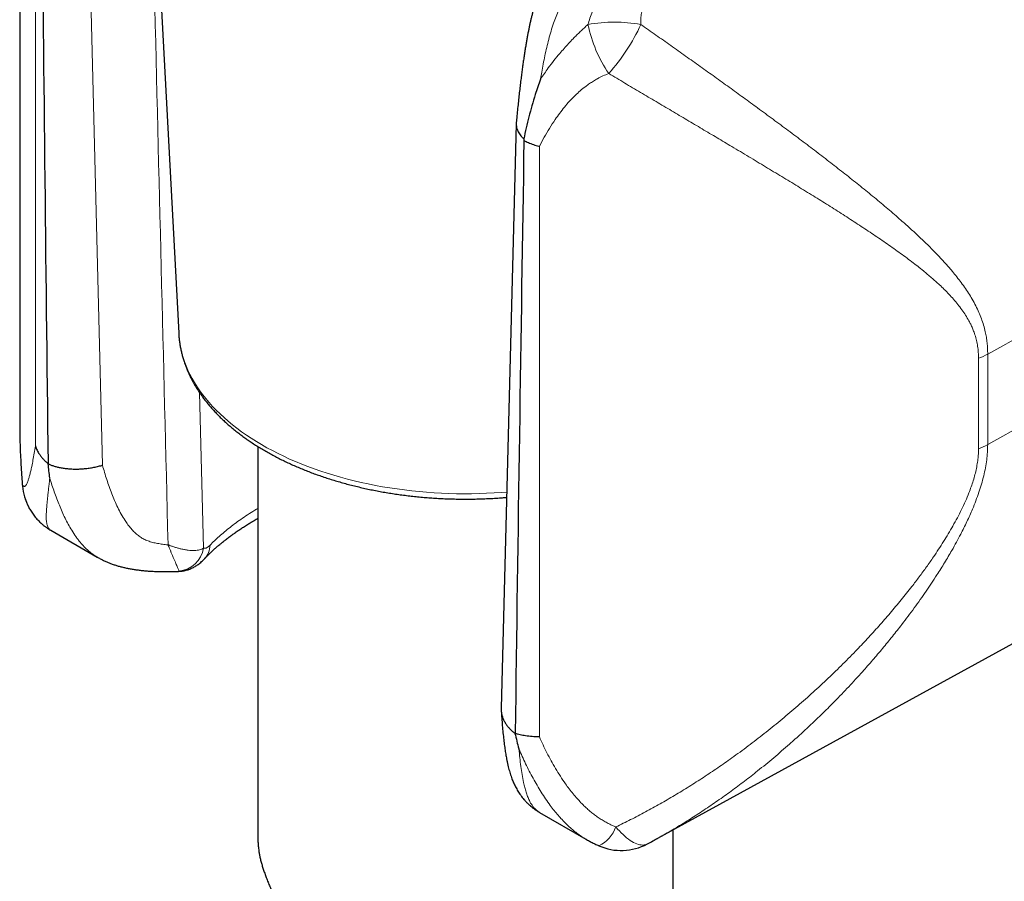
# Model space of a CAD drawing. Header units: millimetres. Extents: x 8 to 825, y 12 to 755.
# Tile 45 of 62: x 758 to 793, y 73 to 104. Entities that reach past the tile are written whole.
import ezdxf

# ---------------------------------------------------------------- set-up
doc = ezdxf.new("R2010")
doc.units = ezdxf.units.MM

msp = doc.modelspace()

# ---------------------------------------------------------------- linework, layer by layer
at = {"color": 7, "linetype": 'Continuous', "lineweight": 30}
for p, q in [((762.254, 116.439), (763.51, 92.782)), ((757.764, 114.418), (757.764, 89.675)), ((775.707, 100.355), (775.164, 79.224)), ((775.981, 99.808), (775.987, 99.746)), ((763.51, 92.785), (763.51, 92.782)), ((780.691, 74.451), (812.914, 92.145)), ((757.764, 89.681), (757.765, 89.675)), ((766.376, 88.683), (766.376, 74.45)), ((758.788, 88.067), (758.797, 88.054)), ((758.089, 86.492), (758.093, 86.484)), ((758.887, 85.658), (760.565, 84.689)), ((775.672, 78.32), (775.664, 78.317)), ((776.55, 75.461), (778.226, 74.494)), ((781.376, 71.855), (781.376, 74.827)), ((780.706, 74.461), (780.69, 74.452))]:
    msp.add_line(p, q, dxfattribs=at)
at = {"color": 252, "linetype": 'Continuous', "lineweight": 0}
for p, q in [((758.331, 88.705), (758.331, 110.047)), ((760.214, 109.664), (760.754, 88.01)), ((792.748, 92.025), (817.806, 105.994)), ((792.748, 88.753), (817.806, 102.723)), ((776.544, 99.532), (776.544, 78.191)), ((792.417, 88.604), (792.417, 91.875)), ((792.748, 92.025), (792.748, 88.753)), ((764.263, 90.636), (764.407, 85.012))]:
    msp.add_line(p, q, dxfattribs=at)
at = {"color": 252, "linetype": 'Continuous', "lineweight": 0, "flags": 128}
for points in [[(763.51, 92.782), (763.516, 92.683), (763.533, 92.526), (763.556, 92.37), (763.587, 92.215), (763.624, 92.059), (763.669, 91.905), (763.72, 91.751), (763.779, 91.598), (763.844, 91.446), (763.917, 91.295), (763.996, 91.145), (764.082, 90.996), (764.174, 90.849), (764.274, 90.703), (764.38, 90.558), (764.492, 90.416), (764.611, 90.275), (764.736, 90.136), (764.867, 89.999), (765.005, 89.864), (765.149, 89.731), (765.298, 89.6), (765.454, 89.471), (765.615, 89.345), (765.782, 89.222), (765.955, 89.101), (766.133, 88.982), (766.316, 88.867), (766.504, 88.754), (766.698, 88.644), (766.896, 88.537), (767.099, 88.433), (767.307, 88.332), (767.52, 88.234), (767.736, 88.14), (767.957, 88.049), (768.182, 87.961), (768.411, 87.877), (768.644, 87.796), (768.88, 87.719), (769.119, 87.645), (769.362, 87.575), (769.608, 87.509), (769.857, 87.446), (770.109, 87.387), (770.363, 87.332), (770.62, 87.281), (770.879, 87.234), (771.139, 87.19), (771.402, 87.151), (771.667, 87.116), (771.933, 87.084), (772.2, 87.057), (772.469, 87.034), (772.738, 87.014), (773.008, 86.999), (773.279, 86.988), (773.55, 86.981), (773.822, 86.978), (774.093, 86.98), (774.365, 86.985), (774.636, 86.994), (774.906, 87.008), (775.176, 87.026), (775.365, 87.04)], [(757.867, 87.312), (757.863, 87.276), (757.864, 87.256)], [(780.449, 74.32), (780.417, 74.305), (780.374, 74.291), (780.328, 74.282), (780.28, 74.279), (780.23, 74.282), (780.177, 74.29), (780.123, 74.303), (780.066, 74.322), (780.008, 74.346), (779.948, 74.376), (779.887, 74.41), (779.825, 74.45), (779.761, 74.495), (779.697, 74.545), (779.633, 74.599), (779.568, 74.658), (779.503, 74.721), (779.438, 74.788), (779.373, 74.859), (779.308, 74.934)]]:
    msp.add_lwpolyline(points, dxfattribs=at)
at = {"color": 252, "linetype": 'Continuous', "lineweight": 0}
for centre, radius, start, end in [((779.266, 98.757), 5.27, 79.6536, 100.5576), ((783.218, 104.98), 5.027, 191.9743, 214.0223), ((773.813, 106.864), 7.036, 318.1249, 335.4491), ((791.667, 93.982), 2.236, 289.592, 298.9142), ((791.667, 90.71), 2.236, 289.592, 298.9142), ((759.797, 87.394), 1.932, 182.4417, 207.835), ((763.897, 85.138), 0.746, 317.1697, 358.6553), ((763.423, 85.173), 0.997, 275.7291, 350.7134), ((778.221, 75.303), 1.148, 294.2697, 341.2703)]:
    msp.add_arc(centre, radius, start, end, dxfattribs=at)
at = {"color": 7, "linetype": 'Continuous', "lineweight": 30}
for centre, start, end in [((759.857, 87.426), 184.8702, 207.8496), ((779.506, 76.083), 245.9974, 298.1443)]:
    msp.add_arc(centre, 2, start, end, dxfattribs=at)
for centre, major_axis, start_param, end_param in [((760.276, 82.86), (-1.404, 112.427), 1.328582, 1.524311), ((777.007, 73.123), (1.425, 110.794), 1.328288, 1.524035)]:
    msp.add_ellipse(centre, major_axis=major_axis, ratio=0.012668, start_param=start_param, end_param=end_param, dxfattribs=at)
at = {"color": 252, "linetype": 'Continuous', "lineweight": 0}
for points, knots in [([(786.536, 124.184), (786.566, 124.164), (786.674, 124.094), (786.858, 123.966), (787.135, 123.768), (787.43, 123.545), (787.763, 123.278), (788.088, 123.002), (788.429, 122.693), (788.761, 122.371), (789.086, 122.036), (789.401, 121.686), (789.707, 121.319), (790.001, 120.938), (790.264, 120.567), (790.488, 120.223), (790.677, 119.909), (790.848, 119.601), (791.008, 119.287), (791.144, 118.992), (791.258, 118.719), (791.353, 118.469), (791.44, 118.216), (791.527, 117.931), (791.603, 117.64), (791.666, 117.342), (791.712, 117.068), (791.747, 116.793), (791.769, 116.515), (791.777, 116.237), (791.772, 115.958), (791.753, 115.68), (791.719, 115.409), (791.673, 115.146), (791.613, 114.892), (791.54, 114.642), (791.453, 114.395), (791.353, 114.152), (791.239, 113.914), (791.114, 113.682), (790.981, 113.463), (790.843, 113.254), (790.701, 113.057), (790.552, 112.865), (790.374, 112.652), (790.164, 112.42), (789.919, 112.17), (789.664, 111.929), (789.361, 111.661), (789.008, 111.372), (788.607, 111.065), (788.232, 110.796), (787.887, 110.56), (787.469, 110.283), (787.009, 109.992), (786.51, 109.685), (785.936, 109.338), (785.215, 108.91), (784.497, 108.477), (783.928, 108.123), (783.54, 107.874), (783.191, 107.641), (782.881, 107.426), (782.576, 107.205), (782.309, 107.002), (782.079, 106.819), (781.859, 106.636), (781.618, 106.423), (781.359, 106.178), (781.152, 105.963), (780.993, 105.785), (780.862, 105.63), (780.723, 105.45), (780.598, 105.264), (780.497, 105.092), (780.418, 104.938), (780.35, 104.778), (780.293, 104.612), (780.249, 104.439), (780.22, 104.257), (780.209, 104.089), (780.212, 103.983), (780.213, 103.941)], [0, 0, 0, 0, 0.003947, 0.014318, 0.024688, 0.041478, 0.054652, 0.071147, 0.087655, 0.104165, 0.120691, 0.137398, 0.154122, 0.171108, 0.188116, 0.201855, 0.214131, 0.226406, 0.238731, 0.251056, 0.260383, 0.26971, 0.279069, 0.288427, 0.30099, 0.310779, 0.320567, 0.330411, 0.340254, 0.350226, 0.360198, 0.370247, 0.380296, 0.389783, 0.399269, 0.408835, 0.4184, 0.428121, 0.437841, 0.44763, 0.457418, 0.466453, 0.475488, 0.484556, 0.493625, 0.50658, 0.519552, 0.53269, 0.545838, 0.564691, 0.583561, 0.602136, 0.61607, 0.630005, 0.657888, 0.676472, 0.695055, 0.732224, 0.769404, 0.787999, 0.806593, 0.820572, 0.83455, 0.848543, 0.862536, 0.871889, 0.881245, 0.894436, 0.907654, 0.920889, 0.927524, 0.934164, 0.943334, 0.952501, 0.958716, 0.964934, 0.971145, 0.977242, 0.983336, 0.989617, 0.995898, 1, 1, 1, 1]), ([(778.301, 103.937), (778.324, 104.013), (778.373, 104.174), (778.463, 104.411), (778.565, 104.649), (778.675, 104.879), (778.793, 105.1), (778.904, 105.292), (779.007, 105.457), (779.132, 105.647), (779.296, 105.875), (779.505, 106.134), (779.738, 106.4), (779.998, 106.669), (780.283, 106.944), (780.577, 107.208), (780.908, 107.485), (781.275, 107.774), (781.681, 108.073), (782.096, 108.362), (782.586, 108.689), (783.155, 109.05), (783.827, 109.46), (784.526, 109.877), (785.25, 110.307), (785.876, 110.686), (786.402, 111.014), (786.83, 111.289), (787.253, 111.573), (787.653, 111.855), (788.029, 112.136), (788.345, 112.389), (788.621, 112.624), (788.857, 112.84), (789.087, 113.064), (789.303, 113.295), (789.504, 113.53), (789.689, 113.771), (789.841, 113.996), (789.964, 114.203), (790.063, 114.388), (790.15, 114.579), (790.227, 114.776), (790.292, 114.979), (790.343, 115.189), (790.38, 115.403), (790.403, 115.618), (790.414, 115.835), (790.411, 116.053), (790.396, 116.271), (790.365, 116.515), (790.315, 116.784), (790.24, 117.077), (790.148, 117.362), (790.042, 117.637), (789.924, 117.903), (789.793, 118.165), (789.651, 118.422), (789.497, 118.675), (789.334, 118.923), (789.162, 119.167), (788.992, 119.392), (788.827, 119.599), (788.616, 119.853), (788.341, 120.162), (787.996, 120.52), (787.639, 120.866), (787.27, 121.199), (786.904, 121.51), (786.658, 121.704), (786.541, 121.796)], [0, 0, 0, 0, 0.008166, 0.017286, 0.026429, 0.035589, 0.044748, 0.05388, 0.060383, 0.066886, 0.079991, 0.093098, 0.106286, 0.122278, 0.138315, 0.154351, 0.170424, 0.19093, 0.211488, 0.232049, 0.252609, 0.283463, 0.314317, 0.348524, 0.382731, 0.416936, 0.437662, 0.458388, 0.479113, 0.499961, 0.518315, 0.536668, 0.549792, 0.562915, 0.57617, 0.589423, 0.602005, 0.61459, 0.627168, 0.635898, 0.644636, 0.653373, 0.6621, 0.671083, 0.68008, 0.689078, 0.698064, 0.706986, 0.715919, 0.724853, 0.733777, 0.745962, 0.758157, 0.770345, 0.78195, 0.793565, 0.805182, 0.81679, 0.828553, 0.840319, 0.852083, 0.86392, 0.873685, 0.883451, 0.903109, 0.922773, 0.942432, 0.962254, 0.982079, 1, 1, 1, 1]), ([(763.126, 85.133), (762.961, 91.814), (762.732, 101.035), (762.509, 110.257), (762.447, 112.797)], [0, 0, 0, 0, 0.724565, 1, 1, 1, 1]), ([(778.762, 107.27), (778.708, 107.174), (778.61, 106.997), (778.461, 106.732), (778.317, 106.477), (778.178, 106.233), (778.047, 106.003), (777.926, 105.787), (777.801, 105.565), (777.68, 105.345), (777.563, 105.128), (777.454, 104.916), (777.346, 104.695), (777.244, 104.466), (777.147, 104.229), (777.054, 103.972), (776.965, 103.697), (776.882, 103.404), (776.808, 103.108), (776.742, 102.81), (776.683, 102.51), (776.633, 102.231), (776.604, 102.054), (776.591, 101.975)], [0, 0, 0, 0, 0.069622, 0.12791, 0.186213, 0.244478, 0.28933, 0.334248, 0.379132, 0.423936, 0.463146, 0.502397, 0.541602, 0.582416, 0.62328, 0.664104, 0.712778, 0.76151, 0.81021, 0.860179, 0.910177, 0.96016, 1, 1, 1, 1]), ([(776.591, 101.975), (776.636, 102.041), (776.725, 102.173), (776.883, 102.392), (777.067, 102.634), (777.259, 102.869), (777.437, 103.074), (777.597, 103.251), (777.748, 103.411), (777.891, 103.556), (778.023, 103.685), (778.159, 103.812), (778.254, 103.896), (778.301, 103.937)], [0, 0, 0, 0, 0.098137, 0.196346, 0.329667, 0.462973, 0.552895, 0.642851, 0.732751, 0.79933, 0.865907, 0.932954, 1, 1, 1, 1]), ([(780.213, 103.941), (780.394, 103.813), (780.757, 103.559), (781.296, 103.178), (781.831, 102.799), (782.362, 102.421), (782.888, 102.045), (783.409, 101.67), (783.924, 101.296), (784.453, 100.911), (784.993, 100.513), (785.544, 100.105), (786.086, 99.698), (786.62, 99.293), (787.142, 98.89), (787.654, 98.49), (788.158, 98.089), (788.654, 97.685), (789.141, 97.278), (789.562, 96.914), (789.923, 96.592), (790.227, 96.312), (790.554, 96), (790.869, 95.684), (791.171, 95.363), (791.402, 95.101), (791.595, 94.867), (791.755, 94.662), (791.909, 94.451), (792.054, 94.234), (792.191, 94.01), (792.318, 93.777), (792.428, 93.543), (792.523, 93.308), (792.601, 93.073), (792.659, 92.848), (792.701, 92.635), (792.728, 92.436), (792.745, 92.233), (792.747, 92.094), (792.748, 92.025)], [0, 0, 0, 0, 0.032292, 0.064585, 0.097086, 0.129597, 0.162109, 0.194611, 0.22732, 0.260029, 0.296379, 0.33273, 0.369223, 0.405722, 0.442216, 0.478605, 0.514995, 0.552214, 0.589439, 0.626658, 0.651887, 0.677119, 0.702348, 0.73574, 0.760824, 0.785908, 0.80262, 0.819333, 0.83631, 0.85329, 0.870265, 0.887475, 0.904684, 0.920343, 0.93601, 0.951665, 0.963743, 0.975834, 0.987924, 1, 1, 1, 1]), ([(779.052, 102.168), (778.982, 102.14), (778.842, 102.084), (778.658, 101.99), (778.496, 101.896), (778.354, 101.803), (778.194, 101.687), (778.021, 101.546), (777.827, 101.368), (777.636, 101.171), (777.45, 100.956), (777.277, 100.733), (777.095, 100.478), (776.908, 100.188), (776.718, 99.864), (776.602, 99.643), (776.544, 99.532)], [0, 0, 0, 0, 0.054571, 0.109488, 0.152828, 0.196202, 0.239555, 0.305819, 0.372093, 0.449665, 0.52732, 0.605013, 0.682638, 0.788402, 0.894212, 1, 1, 1, 1]), ([(792.417, 91.875), (792.416, 91.93), (792.414, 92.041), (792.398, 92.221), (792.368, 92.415), (792.32, 92.621), (792.261, 92.802), (792.198, 92.963), (792.137, 93.099), (792.055, 93.257), (791.951, 93.434), (791.816, 93.634), (791.671, 93.825), (791.515, 94.011), (791.351, 94.189), (791.181, 94.363), (790.973, 94.562), (790.723, 94.786), (790.391, 95.064), (789.999, 95.373), (789.542, 95.711), (789.059, 96.052), (788.561, 96.391), (788.049, 96.729), (787.526, 97.066), (786.992, 97.404), (786.444, 97.745), (785.882, 98.091), (785.306, 98.443), (784.717, 98.799), (784.116, 99.16), (783.531, 99.51), (782.968, 99.846), (782.427, 100.167), (781.879, 100.492), (781.325, 100.821), (780.765, 101.152), (780.2, 101.487), (779.629, 101.825), (779.244, 102.053), (779.052, 102.168)], [0, 0, 0, 0, 0.009802, 0.019605, 0.033002, 0.046416, 0.059819, 0.070098, 0.080377, 0.089578, 0.105765, 0.121953, 0.138302, 0.154656, 0.171007, 0.187199, 0.203392, 0.228552, 0.253714, 0.288148, 0.324884, 0.361621, 0.39851, 0.435404, 0.472293, 0.509065, 0.545837, 0.583459, 0.621086, 0.658708, 0.696971, 0.735234, 0.768129, 0.801024, 0.834111, 0.867208, 0.900304, 0.93339, 0.966695, 1, 1, 1, 1]), ([(757.765, 89.675), (757.765, 89.493), (757.767, 89.108), (757.786, 88.521), (757.817, 87.914), (757.85, 87.513), (757.867, 87.312)], [0, 0, 0, 0, 0.228413, 0.4852, 0.7426, 1, 1, 1, 1]), ([(757.867, 87.312), (757.875, 87.296), (757.89, 87.266), (757.913, 87.246), (757.936, 87.241), (757.959, 87.252), (757.983, 87.277), (758.007, 87.315), (758.031, 87.365), (758.059, 87.436), (758.092, 87.534), (758.128, 87.662), (758.164, 87.806), (758.202, 87.982), (758.244, 88.193), (758.288, 88.441), (758.317, 88.617), (758.331, 88.705)], [0, 0, 0, 0, 0.054862, 0.101285, 0.147772, 0.19421, 0.242399, 0.290634, 0.338842, 0.388303, 0.463752, 0.539295, 0.614882, 0.690392, 0.793569, 0.896796, 1, 1, 1, 1]), ([(792.748, 88.753), (792.746, 88.662), (792.743, 88.48), (792.714, 88.201), (792.669, 87.914), (792.605, 87.623), (792.526, 87.326), (792.431, 87.027), (792.322, 86.726), (792.21, 86.448), (792.101, 86.196), (791.997, 85.969), (791.888, 85.744), (791.762, 85.495), (791.617, 85.224), (791.425, 84.879), (791.192, 84.485), (790.945, 84.091), (790.72, 83.748), (790.45, 83.347), (790.095, 82.847), (789.687, 82.304), (789.304, 81.818), (788.951, 81.386), (788.591, 80.962), (788.183, 80.499), (787.726, 80), (787.256, 79.51), (786.817, 79.072), (786.413, 78.682), (786.003, 78.301), (785.538, 77.883), (785.016, 77.434), (784.472, 76.988), (783.958, 76.588), (783.476, 76.227), (782.988, 75.878), (782.493, 75.541), (781.993, 75.217), (781.486, 74.905), (781.057, 74.653), (780.795, 74.51), (780.706, 74.461)], [0, 0, 0, 0, 0.016099, 0.032215, 0.048317, 0.064937, 0.081571, 0.098196, 0.115241, 0.132315, 0.145199, 0.158082, 0.170992, 0.183902, 0.200964, 0.218035, 0.244383, 0.27075, 0.2887, 0.306654, 0.344089, 0.381551, 0.409735, 0.437918, 0.466138, 0.494358, 0.531833, 0.569329, 0.59807, 0.62681, 0.65559, 0.68437, 0.723349, 0.762355, 0.7938, 0.82526, 0.856843, 0.888426, 0.920078, 0.95173, 0.983515, 1, 1, 1, 1]), ([(779.308, 74.934), (779.487, 75.022), (779.845, 75.196), (780.378, 75.475), (780.907, 75.767), (781.434, 76.073), (781.957, 76.392), (782.477, 76.725), (782.992, 77.07), (783.531, 77.447), (784.092, 77.859), (784.674, 78.306), (785.247, 78.768), (785.813, 79.246), (786.37, 79.738), (786.917, 80.242), (787.45, 80.758), (787.943, 81.255), (788.397, 81.734), (788.815, 82.193), (789.223, 82.66), (789.621, 83.137), (789.971, 83.576), (790.275, 83.975), (790.537, 84.332), (790.769, 84.665), (790.974, 84.97), (791.153, 85.248), (791.325, 85.529), (791.492, 85.815), (791.653, 86.107), (791.805, 86.406), (791.946, 86.707), (792.061, 86.982), (792.154, 87.23), (792.227, 87.45), (792.29, 87.672), (792.342, 87.895), (792.382, 88.118), (792.405, 88.31), (792.415, 88.472), (792.416, 88.56), (792.417, 88.604)], [0, 0, 0, 0, 0.031568, 0.063145, 0.094723, 0.126292, 0.15815, 0.190016, 0.221883, 0.253742, 0.291075, 0.328421, 0.365767, 0.403101, 0.440665, 0.478228, 0.515332, 0.552435, 0.583449, 0.614473, 0.6455, 0.676521, 0.707531, 0.72969, 0.75185, 0.774007, 0.790673, 0.807338, 0.823933, 0.840527, 0.857663, 0.874813, 0.891954, 0.909079, 0.921447, 0.933819, 0.946184, 0.958861, 0.971549, 0.984223, 0.992112, 1, 1, 1, 1]), ([(760.754, 88.01), (760.779, 87.923), (760.829, 87.749), (760.91, 87.49), (760.997, 87.234), (761.091, 86.98), (761.193, 86.729), (761.305, 86.482), (761.43, 86.24), (761.553, 86.033), (761.674, 85.859), (761.786, 85.717), (761.891, 85.605), (761.982, 85.522), (762.05, 85.467), (762.138, 85.404), (762.227, 85.351), (762.349, 85.292), (762.483, 85.242), (762.655, 85.198), (762.835, 85.165), (762.993, 85.145), (763.091, 85.136), (763.126, 85.133)], [0, 0, 0, 0, 0.068404, 0.13686, 0.205315, 0.273837, 0.34283, 0.41189, 0.481241, 0.550754, 0.59661, 0.642863, 0.689101, 0.712522, 0.73594, 0.754792, 0.792705, 0.811791, 0.852228, 0.893446, 0.934685, 0.976459, 1, 1, 1, 1]), ([(758.851, 87.543), (758.844, 87.481), (758.83, 87.357), (758.81, 87.177), (758.791, 87.002), (758.772, 86.834), (758.756, 86.671), (758.741, 86.516), (758.73, 86.369), (758.723, 86.238), (758.721, 86.127), (758.724, 86.036), (758.732, 85.957), (758.744, 85.883), (758.763, 85.817), (758.789, 85.758), (758.823, 85.709), (758.856, 85.675), (758.88, 85.663), (758.888, 85.659)], [0, 0, 0, 0, 0.069564, 0.139152, 0.208823, 0.278527, 0.348653, 0.418829, 0.489183, 0.559614, 0.62066, 0.670876, 0.721207, 0.771601, 0.822585, 0.873669, 0.925326, 0.977406, 1, 1, 1, 1]), ([(760.566, 84.689), (760.559, 84.693), (760.513, 84.718), (760.431, 84.773), (760.324, 84.852), (760.224, 84.936), (760.131, 85.024), (760.042, 85.118), (759.955, 85.217), (759.872, 85.321), (759.766, 85.466), (759.646, 85.649), (759.517, 85.872), (759.402, 86.095), (759.295, 86.324), (759.195, 86.56), (759.1, 86.8), (759.012, 87.044), (758.929, 87.292), (758.877, 87.459), (758.851, 87.543)], [0, 0, 0, 0, 0.006641, 0.049744, 0.092951, 0.132538, 0.172126, 0.211948, 0.251771, 0.29216, 0.332549, 0.413587, 0.486245, 0.559006, 0.632012, 0.705077, 0.778733, 0.852424, 0.926201, 1, 1, 1, 1]), ([(764.643, 85.121), (764.695, 85.172), (764.798, 85.276), (764.972, 85.436), (765.16, 85.598), (765.363, 85.763), (765.581, 85.929), (765.814, 86.095), (766.062, 86.259), (766.25, 86.379), (766.358, 86.441), (766.376, 86.451)], [0, 0, 0, 0, 0.1203702, 0.2407419, 0.3619897, 0.4832382, 0.6062249, 0.7292122, 0.8530588, 0.976906, 1, 1, 1, 1]), ([(763.126, 85.133), (763.128, 85.132), (763.134, 85.13), (763.145, 85.126), (763.164, 85.119), (763.199, 85.105), (763.266, 85.081), (763.324, 85.061), (763.402, 85.036), (763.481, 85.013), (763.601, 84.982), (763.726, 84.956), (763.853, 84.936), (763.973, 84.926), (764.082, 84.924), (764.181, 84.932), (764.269, 84.95), (764.346, 84.975), (764.387, 85), (764.407, 85.012)], [0, 0, 0, 0, 0.004313, 0.010326, 0.0198, 0.038012, 0.073171, 0.14184, 0.146191, 0.218236, 0.290279, 0.380207, 0.470379, 0.560523, 0.650412, 0.737686, 0.825257, 0.912784, 1, 1, 1, 1]), ([(763.523, 84.182), (763.521, 84.188), (763.518, 84.2), (763.504, 84.236), (763.484, 84.285), (763.457, 84.347), (763.425, 84.421), (763.389, 84.504), (763.348, 84.599), (763.305, 84.698), (763.262, 84.798), (763.231, 84.872), (763.201, 84.946), (763.177, 85.003), (763.153, 85.064), (763.14, 85.097), (763.133, 85.115), (763.129, 85.126), (763.127, 85.131), (763.126, 85.133)], [0, 0, 0, 0, 0.085897, 0.172429, 0.26082, 0.349792, 0.435675, 0.522012, 0.609689, 0.697793, 0.770703, 0.843838, 0.858994, 0.926083, 0.96125, 0.979714, 0.989392, 0.995726, 1, 1, 1, 1]), ([(764.407, 85.012), (764.418, 85.009), (764.441, 85.003), (764.479, 85.008), (764.517, 85.022), (764.556, 85.045), (764.598, 85.077), (764.628, 85.106), (764.643, 85.121)], [0, 0, 0, 0, 0.175795, 0.35322, 0.512633, 0.672051, 0.836024, 1, 1, 1, 1]), ([(763.527, 84.176), (763.526, 84.175), (763.524, 84.175), (763.524, 84.179), (763.523, 84.182)], [0, 0, 0, 0, 0.345123, 1, 1, 1, 1]), ([(776.544, 78.191), (776.588, 78.094), (776.676, 77.901), (776.818, 77.614), (776.968, 77.329), (777.128, 77.046), (777.301, 76.766), (777.466, 76.521), (777.621, 76.31), (777.761, 76.132), (777.903, 75.965), (778.035, 75.823), (778.155, 75.702), (778.268, 75.596), (778.386, 75.493), (778.509, 75.393), (778.639, 75.297), (778.775, 75.206), (778.917, 75.121), (779.054, 75.048), (779.185, 74.986), (779.267, 74.952), (779.308, 74.934)], [0, 0, 0, 0, 0.075999, 0.151996, 0.228203, 0.304407, 0.381629, 0.458845, 0.51076, 0.562687, 0.614593, 0.66021, 0.694882, 0.729552, 0.76442, 0.799286, 0.834973, 0.870658, 0.906744, 0.94283, 0.97139, 1, 1, 1, 1]), ([(778.227, 74.495), (778.2, 74.51), (778.116, 74.558), (777.98, 74.65), (777.819, 74.771), (777.662, 74.903), (777.51, 75.046), (777.362, 75.198), (777.219, 75.357), (777.078, 75.528), (776.928, 75.723), (776.77, 75.945), (776.611, 76.189), (776.459, 76.438), (776.315, 76.693), (776.178, 76.953), (776.047, 77.216), (775.923, 77.482), (775.845, 77.661), (775.806, 77.751)], [0, 0, 0, 0, 0.02297, 0.072742, 0.123055, 0.173371, 0.225021, 0.276673, 0.328632, 0.380592, 0.437056, 0.506891, 0.576729, 0.646834, 0.716941, 0.78764, 0.85834, 0.92917, 1, 1, 1, 1]), ([(775.806, 77.751), (775.816, 77.644), (775.837, 77.431), (775.874, 77.122), (775.919, 76.823), (775.966, 76.57), (776.015, 76.361), (776.063, 76.193), (776.118, 76.033), (776.174, 75.903), (776.229, 75.798), (776.281, 75.716), (776.338, 75.641), (776.401, 75.572), (776.471, 75.512), (776.522, 75.475), (776.549, 75.462), (776.55, 75.461)], [0, 0, 0, 0, 0.108704, 0.217478, 0.326549, 0.435772, 0.506731, 0.577775, 0.64915, 0.720679, 0.766477, 0.812341, 0.858441, 0.904638, 0.952004, 0.999505, 1, 1, 1, 1])]:
    msp.add_open_spline(points, degree=3, knots=knots, dxfattribs=at)
at = {"color": 7, "linetype": 'Continuous', "lineweight": 30}
for points, knots in [([(776.842, 105.89), (776.84, 105.885), (776.82, 105.839), (776.783, 105.752), (776.73, 105.626), (776.678, 105.496), (776.628, 105.37), (776.584, 105.253), (776.544, 105.144), (776.506, 105.038), (776.468, 104.929), (776.431, 104.817), (776.396, 104.707), (776.364, 104.6), (776.333, 104.492), (776.302, 104.377), (776.271, 104.257), (776.241, 104.135), (776.213, 104.013), (776.186, 103.888), (776.159, 103.76), (776.133, 103.628), (776.107, 103.491), (776.082, 103.348), (776.056, 103.198), (776.03, 103.039), (776.003, 102.872), (775.977, 102.699), (775.952, 102.52), (775.926, 102.334), (775.901, 102.139), (775.874, 101.928), (775.847, 101.703), (775.82, 101.465), (775.793, 101.22), (775.766, 100.967), (775.739, 100.705), (775.721, 100.511), (775.711, 100.406), (775.709, 100.391)], [0, 0, 0, 0, 0.0032962, 0.0306753, 0.0566877, 0.0846604, 0.1119055, 0.1342704, 0.1554029, 0.175924, 0.1958528, 0.2173497, 0.238198, 0.2562295, 0.2750295, 0.2958983, 0.3167969, 0.3377986, 0.3589608, 0.3799886, 0.4017544, 0.4245444, 0.4479616, 0.4722239, 0.4977506, 0.5255261, 0.5544689, 0.5844348, 0.6156015, 0.6481868, 0.6824851, 0.719105, 0.7603103, 0.8031014, 0.847335, 0.8932679, 0.9412226, 0.991635, 1, 1, 1, 1]), ([(776.591, 101.975), (776.59, 101.971), (776.554, 101.875), (776.486, 101.686), (776.381, 101.366), (776.273, 101.006), (776.164, 100.604), (776.067, 100.205), (776.01, 99.94), (775.981, 99.808)], [0, 0, 0, 0, 0.0051884, 0.1311757, 0.2573151, 0.4424862, 0.627911, 0.8138944, 1, 1, 1, 1]), ([(775.71, 100.391), (775.709, 100.365), (775.705, 100.303), (775.721, 100.205), (775.755, 100.109), (775.799, 100.025), (775.849, 99.951), (775.908, 99.878), (775.957, 99.832), (775.981, 99.808)], [0, 0, 0, 0, 0.132001, 0.310167, 0.49024, 0.616292, 0.742344, 0.871172, 1, 1, 1, 1]), ([(775.987, 99.746), (776.014, 99.734), (776.066, 99.708), (776.181, 99.657), (776.334, 99.597), (776.469, 99.554), (776.54, 99.534), (776.544, 99.532)], [0, 0, 0, 0, 0.151401, 0.303111, 0.637196, 0.974636, 1, 1, 1, 1]), ([(763.51, 92.785), (763.51, 92.782), (763.511, 92.732), (763.52, 92.636), (763.535, 92.495), (763.556, 92.355), (763.581, 92.216), (763.613, 92.076), (763.649, 91.937), (763.69, 91.799), (763.737, 91.661), (763.789, 91.524), (763.846, 91.388), (763.908, 91.252), (763.975, 91.117), (764.047, 90.983), (764.125, 90.85), (764.207, 90.718), (764.295, 90.587), (764.387, 90.458), (764.484, 90.329), (764.587, 90.202), (764.694, 90.077), (764.806, 89.953), (764.922, 89.831), (765.043, 89.71), (765.169, 89.591), (765.299, 89.474), (765.434, 89.359), (765.573, 89.246), (765.716, 89.134), (765.863, 89.025), (766.014, 88.918), (766.17, 88.813), (766.329, 88.711), (766.492, 88.61), (766.659, 88.512), (766.829, 88.416), (767.003, 88.323), (767.18, 88.232), (767.361, 88.144), (767.544, 88.058), (767.731, 87.974), (767.921, 87.894), (768.114, 87.815), (768.31, 87.74), (768.509, 87.667), (768.71, 87.597), (768.913, 87.53), (769.12, 87.465), (769.328, 87.403), (769.539, 87.344), (769.752, 87.288), (769.967, 87.235), (770.183, 87.184), (770.402, 87.137), (770.622, 87.092), (770.844, 87.051), (771.068, 87.012), (771.292, 86.976), (771.518, 86.944), (771.746, 86.914), (771.974, 86.887), (772.203, 86.864), (772.433, 86.843), (772.664, 86.826), (772.895, 86.811), (773.127, 86.8), (773.359, 86.791), (773.591, 86.786), (773.824, 86.784), (774.056, 86.785), (774.289, 86.789), (774.521, 86.796), (774.753, 86.806), (774.984, 86.819), (775.187, 86.833), (775.312, 86.843), (775.36, 86.848)], [0, 0, 0, 0, 0.00081, 0.013702, 0.0266, 0.039507, 0.052429, 0.065368, 0.07833, 0.091317, 0.104333, 0.117379, 0.130457, 0.143569, 0.156715, 0.169896, 0.183111, 0.196361, 0.209643, 0.222956, 0.236299, 0.249669, 0.263065, 0.276484, 0.289924, 0.303383, 0.316858, 0.330347, 0.343848, 0.357359, 0.370878, 0.384404, 0.397935, 0.41147, 0.425007, 0.438545, 0.452084, 0.465622, 0.479159, 0.492694, 0.506226, 0.519756, 0.533283, 0.546806, 0.560326, 0.573842, 0.587355, 0.600864, 0.614369, 0.627871, 0.641369, 0.654863, 0.668354, 0.681842, 0.695326, 0.708808, 0.722286, 0.735762, 0.749236, 0.762707, 0.776175, 0.789642, 0.803107, 0.81657, 0.830032, 0.843493, 0.856952, 0.870411, 0.883869, 0.897327, 0.910784, 0.924241, 0.937698, 0.951156, 0.964614, 0.978073, 0.991532, 1, 1, 1, 1]), ([(757.763, 89.681), (757.764, 89.557), (757.764, 89.308), (757.771, 88.937), (757.782, 88.569), (757.798, 88.205), (757.818, 87.845), (757.84, 87.529), (757.856, 87.333), (757.863, 87.256)], [0, 0, 0, 0, 0.152831, 0.30569, 0.45712, 0.607207, 0.756033, 0.903679, 1, 1, 1, 1]), ([(758.331, 88.705), (758.332, 88.702), (758.349, 88.651), (758.389, 88.553), (758.459, 88.43), (758.534, 88.325), (758.61, 88.235), (758.693, 88.148), (758.757, 88.094), (758.788, 88.067)], [0, 0, 0, 0, 0.015375, 0.217891, 0.42244, 0.56536, 0.708279, 0.85414, 1, 1, 1, 1]), ([(758.797, 88.054), (758.832, 88.04), (758.902, 88.012), (759.015, 87.976), (759.133, 87.944), (759.265, 87.916), (759.409, 87.894), (759.568, 87.878), (759.732, 87.87), (759.899, 87.871), (760.066, 87.881), (760.234, 87.898), (760.402, 87.925), (760.571, 87.96), (760.687, 87.99), (760.748, 88.008), (760.754, 88.01)], [0, 0, 0, 0, 0.065523, 0.1310462, 0.1978569, 0.2646677, 0.3437859, 0.4229045, 0.5043049, 0.5857056, 0.6651157, 0.744526, 0.826224, 0.9079221, 0.9906476, 1, 1, 1, 1]), ([(758.851, 87.543), (758.851, 87.546), (758.84, 87.631), (758.821, 87.8), (758.805, 87.969), (758.797, 88.054)], [0, 0, 0, 0, 0.019195, 0.509489, 1, 1, 1, 1]), ([(758.093, 86.484), (758.105, 86.462), (758.13, 86.416), (758.173, 86.346), (758.22, 86.274), (758.271, 86.203), (758.326, 86.133), (758.386, 86.063), (758.448, 85.997), (758.515, 85.932), (758.585, 85.87), (758.66, 85.809), (758.738, 85.752), (758.814, 85.701), (758.864, 85.672), (758.887, 85.658)], [0, 0, 0, 0, 0.070258, 0.144455, 0.219916, 0.296608, 0.3744, 0.45311, 0.532548, 0.606605, 0.689998, 0.771067, 0.852264, 0.933544, 1, 1, 1, 1]), ([(764.444, 84.631), (764.455, 84.642), (764.487, 84.677), (764.545, 84.735), (764.621, 84.81), (764.704, 84.889), (764.795, 84.972), (764.89, 85.057), (764.991, 85.143), (765.096, 85.229), (765.207, 85.317), (765.321, 85.405), (765.44, 85.492), (765.561, 85.579), (765.688, 85.666), (765.82, 85.754), (765.956, 85.842), (766.098, 85.929), (766.238, 86.013), (766.332, 86.066), (766.376, 86.091)], [0, 0, 0, 0, 0.025354, 0.075398, 0.126781, 0.184147, 0.241739, 0.299601, 0.357753, 0.416217, 0.474979, 0.535278, 0.592688, 0.650735, 0.709327, 0.768396, 0.827868, 0.887667, 0.947716, 1, 1, 1, 1]), ([(760.567, 84.689), (760.573, 84.685), (760.618, 84.658), (760.702, 84.613), (760.819, 84.556), (760.935, 84.504), (761.052, 84.457), (761.172, 84.414), (761.296, 84.374), (761.424, 84.338), (761.555, 84.306), (761.689, 84.278), (761.826, 84.253), (761.968, 84.231), (762.119, 84.212), (762.282, 84.195), (762.457, 84.182), (762.641, 84.172), (762.835, 84.167), (763.042, 84.165), (763.266, 84.167), (763.43, 84.17), (763.52, 84.174), (763.527, 84.175)], [0, 0, 0, 0, 0.007413, 0.050591, 0.093448, 0.134231, 0.174005, 0.216028, 0.258511, 0.301621, 0.34549, 0.390275, 0.436144, 0.483258, 0.532018, 0.586546, 0.645156, 0.706049, 0.769901, 0.83749, 0.911232, 0.993019, 1, 1, 1, 1]), ([(763.527, 84.175), (763.54, 84.176), (763.577, 84.177), (763.639, 84.184), (763.71, 84.196), (763.779, 84.212), (763.847, 84.232), (763.914, 84.257), (763.978, 84.284), (764.041, 84.316), (764.102, 84.35), (764.16, 84.387), (764.218, 84.428), (764.276, 84.474), (764.337, 84.526), (764.393, 84.578), (764.428, 84.614), (764.443, 84.63)], [0, 0, 0, 0, 0.03476, 0.098437, 0.162074, 0.225771, 0.289655, 0.353885, 0.418673, 0.484305, 0.551166, 0.619104, 0.685225, 0.76223, 0.843434, 0.930615, 1, 1, 1, 1]), ([(775.166, 79.224), (775.165, 79.206), (775.162, 79.149), (775.173, 79.056), (775.198, 78.944), (775.237, 78.835), (775.29, 78.728), (775.352, 78.63), (775.421, 78.542), (775.493, 78.464), (775.574, 78.388), (775.634, 78.341), (775.664, 78.317)], [0, 0, 0, 0, 0.0549675, 0.1711336, 0.282844, 0.3953219, 0.5102249, 0.625968, 0.7183533, 0.8111754, 0.9053553, 1, 1, 1, 1]), ([(775.165, 79.141), (775.169, 79.091), (775.178, 78.954), (775.195, 78.73), (775.217, 78.469), (775.242, 78.215), (775.269, 77.978), (775.298, 77.764), (775.328, 77.569), (775.356, 77.408), (775.383, 77.276), (775.407, 77.167), (775.433, 77.061), (775.46, 76.96), (775.489, 76.864), (775.519, 76.771), (775.55, 76.685), (775.581, 76.606), (775.612, 76.532), (775.646, 76.458), (775.684, 76.382), (775.725, 76.306), (775.769, 76.23), (775.818, 76.154), (775.87, 76.078), (775.926, 76.003), (775.986, 75.93), (776.05, 75.858), (776.118, 75.789), (776.189, 75.722), (776.264, 75.658), (776.341, 75.598), (776.425, 75.539), (776.491, 75.495), (776.532, 75.472), (776.541, 75.467)], [0, 0, 0, 0, 0.0401925, 0.1095036, 0.1832091, 0.2553298, 0.3209663, 0.3806848, 0.4357016, 0.4855556, 0.5172981, 0.5479552, 0.5765529, 0.6033117, 0.6285256, 0.6524766, 0.6754158, 0.6939204, 0.7120647, 0.7302146, 0.7483797, 0.766616, 0.784961, 0.8034325, 0.8220307, 0.8407428, 0.8595481, 0.8784232, 0.8973461, 0.9162976, 0.9352625, 0.9542272, 0.9731859, 0.9941928, 1, 1, 1, 1]), ([(775.664, 78.317), (775.686, 78.224), (775.729, 78.037), (775.778, 77.849), (775.805, 77.754), (775.806, 77.751)], [0, 0, 0, 0, 0.490391, 0.980985, 1, 1, 1, 1]), ([(776.544, 78.191), (776.54, 78.191), (776.493, 78.19), (776.405, 78.192), (776.283, 78.198), (776.162, 78.21), (776.05, 78.225), (775.947, 78.244), (775.852, 78.266), (775.759, 78.291), (775.701, 78.31), (775.672, 78.32)], [0, 0, 0, 0, 0.015395, 0.144989, 0.275109, 0.406853, 0.539152, 0.653437, 0.768086, 0.883853, 1, 1, 1, 1]), ([(766.376, 74.45), (766.376, 74.443), (766.375, 74.392), (766.381, 74.277), (766.396, 74.125), (766.42, 73.972), (766.447, 73.839), (766.48, 73.701), (766.52, 73.559), (766.565, 73.411), (766.617, 73.259), (766.675, 73.102), (766.738, 72.941), (766.806, 72.778), (766.877, 72.612), (766.954, 72.442), (767.035, 72.267), (767.12, 72.088), (767.209, 71.904), (767.301, 71.716), (767.391, 71.535), (767.478, 71.363), (767.576, 71.171), (767.691, 70.951), (767.826, 70.702), (767.965, 70.455), (768.109, 70.208), (768.259, 69.963), (768.416, 69.721), (768.579, 69.482), (768.732, 69.275), (768.871, 69.098), (768.995, 68.95), (769.121, 68.807), (769.251, 68.669), (769.386, 68.537), (769.527, 68.409), (769.674, 68.287), (769.827, 68.171), (769.985, 68.064), (770.147, 67.966), (770.312, 67.878), (770.48, 67.798), (770.651, 67.728), (770.827, 67.664), (771.007, 67.609), (771.19, 67.561), (771.375, 67.521), (771.585, 67.484), (771.82, 67.453), (772.081, 67.431), (772.345, 67.419), (772.589, 67.418), (772.812, 67.423), (773.015, 67.433), (773.219, 67.447), (773.446, 67.468), (773.699, 67.497), (773.954, 67.531), (774.188, 67.567), (774.399, 67.603), (774.61, 67.642), (774.822, 67.683), (775.034, 67.727), (775.246, 67.773), (775.457, 67.822), (775.692, 67.878), (775.982, 67.95), (776.263, 68.024), (776.511, 68.091), (776.696, 68.143), (776.88, 68.196), (777.062, 68.249), (777.242, 68.303), (777.361, 68.34), (777.42, 68.358)], [0, 0, 0, 0, 0.002348, 0.01724, 0.037322, 0.05049, 0.063658, 0.076903, 0.090149, 0.103571, 0.116992, 0.130516, 0.14404, 0.157226, 0.170411, 0.183706, 0.197001, 0.210521, 0.224041, 0.23767, 0.251301, 0.262881, 0.274472, 0.291989, 0.309507, 0.327085, 0.344663, 0.362376, 0.380089, 0.397856, 0.415623, 0.427546, 0.43948, 0.451141, 0.462803, 0.474527, 0.486251, 0.49815, 0.510048, 0.52207, 0.534092, 0.54577, 0.557449, 0.569236, 0.581023, 0.593002, 0.604982, 0.61704, 0.629099, 0.645548, 0.661998, 0.678575, 0.695152, 0.707734, 0.720317, 0.73294, 0.745562, 0.762518, 0.779797, 0.792846, 0.805896, 0.818986, 0.832076, 0.845297, 0.858517, 0.871784, 0.885051, 0.902872, 0.926985, 0.939083, 0.951181, 0.963364, 0.975547, 0.987773, 1, 1, 1, 1]), ([(778.226, 74.494), (778.234, 74.489), (778.286, 74.458), (778.384, 74.406), (778.522, 74.335), (778.624, 74.286), (778.682, 74.261), (778.693, 74.256)], [0, 0, 0, 0, 0.049914, 0.34987, 0.637087, 0.936319, 1, 1, 1, 1]), ([(780.45, 74.319), (780.517, 74.354), (780.603, 74.4), (780.688, 74.448), (780.707, 74.459)], [0, 0, 0, 0, 0.774512, 1, 1, 1, 1])]:
    msp.add_open_spline(points, degree=3, knots=knots, dxfattribs=at)

doc.saveas('drawing.dxf')
